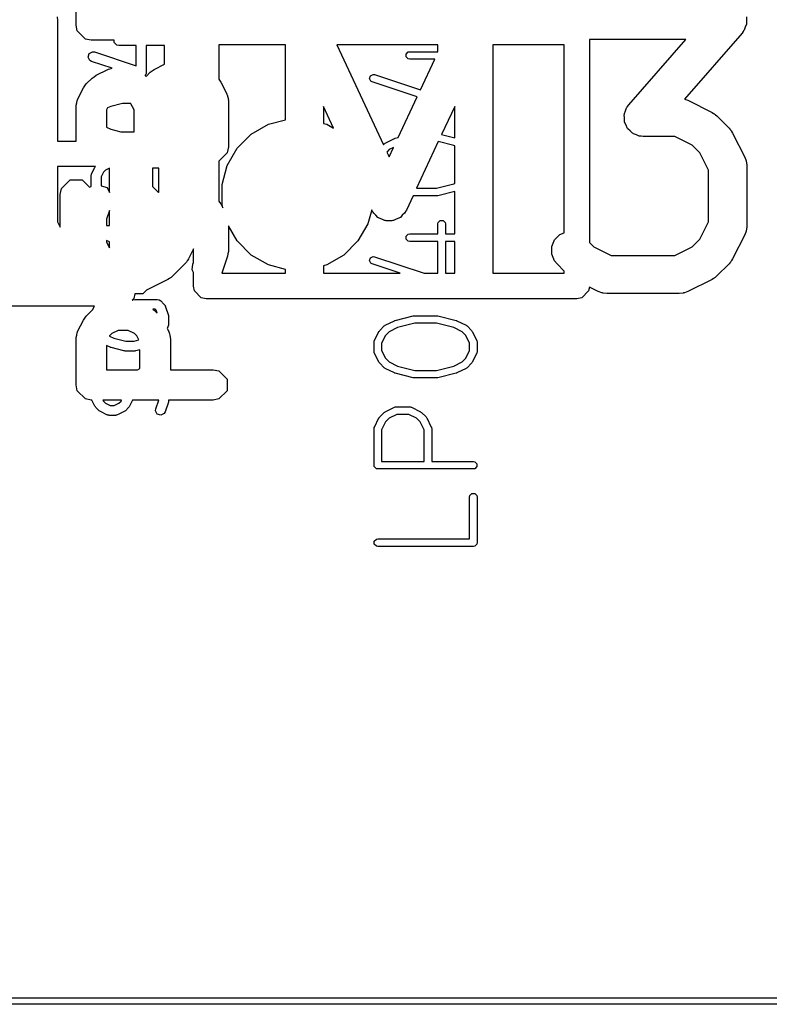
# Model space of a CAD drawing. Extents: x 95.1 to 121.9, y -82.3 to -63.1.
# Tile 12 of 35: x 110.4 to 113.3, y -81.7 to -77.9. Entities that reach past the tile are written whole.
import ezdxf

# ---------------------------------------------------------------- set-up
doc = ezdxf.new("R2010")
doc.units = 0
doc.layers.add('BLACK', color=7, linetype='CONTINUOUS')

msp = doc.modelspace()

# ---------------------------------------------------------------- linework, layer by layer
at = {"layer": 'BLACK', "linetype": 'CONTINUOUS'}
for p, q in [((110.577617, -77.882286), (110.577617, -77.768)), ((110.503083, -77.850187), (110.504524, -77.864819)), ((113.217368, -77.850187), (113.217368, -77.862371)), ((110.504524, -77.864819), (110.504524, -78.339)), ((110.582184, -77.905247), (110.577617, -77.882286)), ((113.212704, -77.890708), (113.208803, -77.902246)), ((113.217368, -77.879451), (113.212704, -77.890708)), ((113.217368, -77.862371), (113.218178, -77.874525)), ((113.218178, -77.874525), (113.217368, -77.87692)), ((113.217368, -77.87692), (113.217368, -77.879451)), ((110.614656, -77.937719), (110.582184, -77.905247)), ((110.637617, -77.942286), (110.614656, -77.937719)), ((113.200252, -77.914207), (112.973356, -78.173516)), ((113.204773, -77.907882), (113.200252, -77.914207)), ((113.206169, -77.906487), (113.204773, -77.907882)), ((113.206717, -77.905163), (113.206169, -77.906487)), ((113.208803, -77.902246), (113.206717, -77.905163)), ((110.727563, -77.942286), (110.637617, -77.942286)), ((110.727563, -77.950961), (110.727563, -77.942286)), ((110.738079, -77.961477), (110.727563, -77.950961)), ((110.745515, -77.962956), (110.738079, -77.961477)), ((110.81473, -77.962956), (110.745515, -77.962956)), ((110.81473, -78.043202), (110.81473, -77.962956)), ((110.922807, -77.962956), (110.853592, -77.962956)), ((110.853592, -77.962956), (110.853592, -78.070162)), ((110.925952, -77.96233), (110.922807, -77.962956)), ((110.925952, -78.03675), (110.925952, -77.96233)), ((111.14, -77.96), (111.14, -78.095498)), ((111.402143, -77.96), (111.14, -77.96)), ((111.402143, -78.254897), (111.402143, -77.96)), ((111.604325, -77.96), (111.787976, -78.353539)), ((112.002163, -77.96), (111.604325, -77.96)), ((112.002163, -77.987168), (112.002163, -77.96)), ((112.218809, -77.96), (112.218809, -78.86)), ((112.5, -77.96), (112.218809, -77.96)), ((112.5, -78.700217), (112.5, -77.96)), ((112.978527, -77.939819), (112.6, -77.939819)), ((112.6, -77.939819), (112.6, -78.738752)), ((112.754033, -78.196383), (112.978527, -77.939819)), ((110.624824, -78.00822), (110.629527, -77.994112)), ((110.631475, -78.021522), (110.624824, -78.00822)), ((110.629527, -77.994112), (110.642829, -77.987461)), ((110.642829, -77.987461), (110.650351, -77.988409)), ((110.650351, -77.988409), (110.81473, -78.043202)), ((111.877805, -77.9964), (111.885899, -77.988306)), ((111.877805, -78.007846), (111.877805, -77.9964)), ((111.885899, -78.01594), (111.877805, -78.007846)), ((111.885899, -77.988306), (111.891622, -77.987168)), ((111.891622, -77.987168), (112.002163, -77.987168)), ((110.638061, -78.025277), (110.631475, -78.021522)), ((110.719554, -78.052441), (110.638061, -78.025277)), ((110.706084, -78.055424), (110.715516, -78.053547)), ((110.715516, -78.053547), (110.719554, -78.052441)), ((110.88507, -78.057191), (110.925952, -78.03675)), ((111.891622, -78.017078), (111.885899, -78.01594)), ((111.989989, -78.017078), (111.891622, -78.017078)), ((111.933645, -78.137814), (111.989989, -78.017078)), ((110.618047, -78.114147), (110.640903, -78.091289)), ((110.640903, -78.091289), (110.648899, -78.085945)), ((110.648899, -78.085945), (110.656498, -78.080048)), ((110.656498, -78.080048), (110.702212, -78.057191)), ((110.702212, -78.057191), (110.70511, -78.056397)), ((110.70511, -78.056397), (110.706084, -78.055424)), ((110.849851, -78.07986), (110.849278, -78.081577)), ((110.849278, -78.081577), (110.853247, -78.084658)), ((110.852113, -78.077598), (110.849851, -78.07986)), ((110.853592, -78.070162), (110.852113, -78.077598)), ((110.853247, -78.084658), (110.869476, -78.06843)), ((110.869476, -78.06843), (110.877473, -78.063086)), ((110.877473, -78.063086), (110.88507, -78.057191)), ((111.73328, -78.092823), (111.7369, -78.081964)), ((111.738399, -78.103061), (111.73328, -78.092823)), ((111.7369, -78.081964), (111.747138, -78.076845)), ((111.747138, -78.076845), (111.752927, -78.077575)), ((111.752927, -78.077575), (111.933645, -78.137814)), ((110.583951, -78.175453), (110.606808, -78.129739)), ((110.606808, -78.129739), (110.61271, -78.122133)), ((110.61271, -78.122133), (110.618047, -78.114147)), ((111.14, -78.095498), (111.142528, -78.099282)), ((111.142528, -78.099282), (111.148426, -78.106882)), ((111.148426, -78.106882), (111.171283, -78.152597)), ((111.743469, -78.105951), (111.738399, -78.103061)), ((111.920912, -78.165098), (111.743469, -78.105951)), ((111.171283, -78.152597), (111.172076, -78.155494)), ((111.172076, -78.155494), (111.17305, -78.156468)), ((111.17305, -78.156468), (111.174926, -78.165902)), ((111.174926, -78.165902), (111.177466, -78.175176)), ((111.846171, -78.325257), (111.920912, -78.165098)), ((110.577617, -78.202286), (110.578203, -78.199338)), ((110.577617, -78.339), (110.577617, -78.202286)), ((110.577768, -78.198033), (110.580307, -78.188757)), ((110.578203, -78.199338), (110.577768, -78.198033)), ((110.580307, -78.188757), (110.582184, -78.179325)), ((110.582184, -78.179325), (110.583157, -78.178351)), ((110.583157, -78.178351), (110.583951, -78.175453)), ((110.701376, -78.208932), (110.697617, -78.216451)), ((110.714303, -78.202469), (110.701376, -78.208932)), ((110.760572, -78.190902), (110.714303, -78.202469)), ((110.792809, -78.190902), (110.760572, -78.190902)), ((110.794018, -78.192111), (110.792809, -78.190902)), ((110.806188, -78.216451), (110.794018, -78.192111)), ((111.177466, -78.175176), (111.17703, -78.176481)), ((111.17703, -78.176481), (111.177617, -78.179429)), ((111.177617, -78.179429), (111.177617, -78.362286)), ((111.592155, -78.288626), (111.552143, -78.202886)), ((111.552143, -78.202886), (111.552143, -78.269443)), ((112.068809, -78.202886), (112.017016, -78.313869)), ((112.068809, -78.326818), (112.068809, -78.202886)), ((112.74158, -78.219881), (112.745482, -78.208344)), ((112.745482, -78.208344), (112.747567, -78.205426)), ((112.747567, -78.205426), (112.748116, -78.204103)), ((112.748116, -78.204103), (112.749511, -78.202707)), ((112.749511, -78.202707), (112.754033, -78.196383)), ((112.973356, -78.173516), (112.986874, -78.178689)), ((112.986874, -78.178689), (113.082112, -78.226308)), ((110.697617, -78.216451), (110.697617, -78.284093)), ((110.806188, -78.302286), (110.806188, -78.216451)), ((112.736107, -78.236065), (112.736917, -78.233669)), ((112.736917, -78.248218), (112.736107, -78.236065)), ((112.736917, -78.231139), (112.74158, -78.219881)), ((112.736917, -78.233669), (112.736917, -78.231139)), ((112.736917, -78.260403), (112.736917, -78.248218)), ((113.082112, -78.226308), (113.088411, -78.230272)), ((113.088411, -78.230272), (113.090239, -78.23103)), ((113.090239, -78.23103), (113.092295, -78.232718)), ((113.092295, -78.232718), (113.094555, -78.23414)), ((113.094555, -78.23414), (113.095854, -78.235638)), ((113.095854, -78.235638), (113.101604, -78.240357)), ((113.101604, -78.240357), (113.149223, -78.287976)), ((110.697617, -78.284093), (110.714303, -78.292437)), ((111.267372, -78.311994), (111.335195, -78.272836)), ((111.335195, -78.272836), (111.402143, -78.254897)), ((111.552143, -78.269443), (111.564805, -78.272836)), ((111.564805, -78.272836), (111.592155, -78.288626)), ((112.737884, -78.262739), (112.736917, -78.260403)), ((112.738053, -78.265263), (112.737884, -78.262739)), ((112.743455, -78.276188), (112.738053, -78.265263)), ((112.748116, -78.287439), (112.743455, -78.276188)), ((110.714303, -78.292437), (110.753696, -78.302286)), ((110.753696, -78.302286), (110.806188, -78.302286)), ((111.211994, -78.367372), (111.267372, -78.311994)), ((111.834211, -78.328248), (111.846171, -78.325257)), ((112.017016, -78.313869), (112.068809, -78.326818)), ((112.749902, -78.289225), (112.748116, -78.287439)), ((112.751025, -78.291495), (112.749902, -78.289225)), ((112.760197, -78.29952), (112.751025, -78.291495)), ((112.768808, -78.308131), (112.760197, -78.29952)), ((112.771144, -78.309099), (112.768808, -78.308131)), ((112.773049, -78.310765), (112.771144, -78.309099)), ((112.784586, -78.314666), (112.773049, -78.310765)), ((112.795844, -78.31933), (112.784586, -78.314666)), ((112.799414, -78.319681), (112.795844, -78.31933)), ((112.80077, -78.32014), (112.799414, -78.319681)), ((112.802737, -78.320008), (112.80077, -78.32014)), ((112.810476, -78.320771), (112.802737, -78.320008)), ((112.935628, -78.320771), (112.810476, -78.320771)), ((113.004144, -78.355029), (112.935628, -78.320771)), ((113.149223, -78.287976), (113.153941, -78.293725)), ((113.153941, -78.293725), (113.15544, -78.295025)), ((113.15544, -78.295025), (113.156861, -78.297284)), ((113.156861, -78.297284), (113.15855, -78.299341)), ((113.15855, -78.299341), (113.159307, -78.301168)), ((113.159307, -78.301168), (113.163272, -78.307468)), ((113.163272, -78.307468), (113.210891, -78.402706)), ((110.504524, -78.339), (110.577617, -78.339)), ((111.177617, -78.362286), (111.17305, -78.385247)), ((111.787976, -78.353539), (111.791407, -78.350109)), ((111.791407, -78.350109), (111.793402, -78.348775)), ((111.793402, -78.348775), (111.795294, -78.347308)), ((111.795294, -78.347308), (111.83115, -78.32938)), ((111.810475, -78.40175), (111.827879, -78.364455)), ((111.827879, -78.364455), (111.810842, -78.372974)), ((111.83115, -78.32938), (111.832732, -78.328946)), ((111.832732, -78.328946), (111.834211, -78.328248)), ((112.004132, -78.341478), (111.918485, -78.525009)), ((112.065681, -78.356865), (112.004132, -78.341478)), ((112.068809, -78.358429), (112.065681, -78.356865)), ((112.068809, -78.506361), (112.068809, -78.358429)), ((113.034551, -78.385436), (113.004144, -78.355029)), ((111.17305, -78.385247), (111.140578, -78.417719)), ((111.172836, -78.435195), (111.211994, -78.367372)), ((111.810842, -78.372974), (111.801435, -78.38238)), ((111.801435, -78.38238), (111.810475, -78.40175)), ((113.068809, -78.453952), (113.034551, -78.385436)), ((113.210891, -78.402706), (113.216146, -78.416437)), ((110.504524, -78.439), (110.504524, -78.656637)), ((110.654003, -78.439), (110.504524, -78.439)), ((110.63949, -78.46671), (110.652154, -78.441383)), ((110.652154, -78.441383), (110.654003, -78.439)), ((111.140578, -78.417719), (111.14, -78.417833)), ((111.14, -78.417833), (111.14, -78.5755)), ((111.152567, -78.510842), (111.172836, -78.435195)), ((113.216146, -78.416437), (113.216337, -78.419126)), ((113.216337, -78.419126), (113.217368, -78.421615)), ((113.217368, -78.421615), (113.218809, -78.436247)), ((113.218809, -78.436247), (113.218809, -78.674342)), ((110.637438, -78.4754), (110.637627, -78.474444)), ((110.637438, -78.517542), (110.637438, -78.4754)), ((110.637487, -78.474022), (110.638308, -78.471022)), ((110.637627, -78.474444), (110.637487, -78.474022)), ((110.638308, -78.471022), (110.638917, -78.467964)), ((110.638917, -78.467964), (110.639233, -78.467647)), ((110.639233, -78.467647), (110.63949, -78.46671)), ((110.685502, -78.461583), (110.6763, -78.479986)), ((110.6763, -78.479986), (110.6763, -78.514843)), ((110.693709, -78.453376), (110.685502, -78.461583)), ((110.709, -78.44573), (110.693709, -78.453376)), ((110.709, -78.5411), (110.709, -78.44573)), ((110.87869, -78.446009), (110.87869, -78.517776)), ((110.903376, -78.446009), (110.87869, -78.446009)), ((110.903376, -78.540723), (110.903376, -78.446009)), ((113.068809, -78.656637), (113.068809, -78.453952)), ((110.520353, -78.526258), (110.554177, -78.492434)), ((110.554177, -78.492434), (110.602013, -78.492434)), ((110.602013, -78.492434), (110.63056, -78.520981)), ((110.63056, -78.520981), (110.637438, -78.517542)), ((110.6763, -78.514843), (110.699786, -78.522672)), ((110.87869, -78.517776), (110.902396, -78.541482)), ((111.152567, -78.589158), (111.152567, -78.510842)), ((111.997351, -78.525009), (112.065681, -78.507926)), ((112.065681, -78.507926), (112.068809, -78.506361)), ((110.515595, -78.550176), (110.520353, -78.526258)), ((110.515595, -78.678779), (110.515595, -78.550176)), ((110.699786, -78.522672), (110.709, -78.5411)), ((110.902396, -78.541482), (110.903376, -78.540723)), ((111.904859, -78.554206), (111.87844, -78.61082)), ((111.905923, -78.554472), (111.904859, -78.554206)), ((111.907749, -78.554561), (111.905923, -78.554472)), ((111.90955, -78.554919), (111.907749, -78.554561)), ((111.99919, -78.554919), (111.90955, -78.554919)), ((111.918485, -78.525009), (111.997351, -78.525009)), ((112.00099, -78.554561), (111.99919, -78.554919)), ((112.002817, -78.554472), (112.00099, -78.554561)), ((112.068809, -78.537974), (112.002817, -78.554472)), ((112.068809, -78.70429), (112.068809, -78.537974)), ((111.14, -78.5755), (111.142525, -78.57928)), ((111.142525, -78.57928), (111.148426, -78.586882)), ((111.148426, -78.586882), (111.156034, -78.602098)), ((111.156034, -78.602098), (111.152567, -78.589158)), ((110.709, -78.612159), (110.697617, -78.646308)), ((110.709, -78.671252), (110.709, -78.612159)), ((111.74195, -78.609618), (111.727164, -78.664805)), ((111.742512, -78.610821), (111.74195, -78.609618)), ((111.745686, -78.61618), (111.742512, -78.610821)), ((111.746346, -78.617993), (111.745686, -78.61618)), ((111.74752, -78.619275), (111.746346, -78.617993)), ((111.750006, -78.623471), (111.74752, -78.619275)), ((111.758415, -78.631171), (111.750006, -78.623471)), ((111.76611, -78.639574), (111.758415, -78.631171)), ((111.862543, -78.631164), (111.854842, -78.639575)), ((111.870946, -78.62347), (111.862543, -78.631164)), ((111.873429, -78.619277), (111.870946, -78.62347)), ((111.874606, -78.617993), (111.873429, -78.619277)), ((111.875266, -78.616177), (111.874606, -78.617993)), ((111.87844, -78.61082), (111.875266, -78.616177)), ((110.504524, -78.656637), (110.515595, -78.678779)), ((110.697617, -78.646308), (110.697617, -78.671252)), ((110.697617, -78.671252), (110.709, -78.671252)), ((111.211994, -78.732628), (111.177617, -78.673085)), ((111.177617, -78.673085), (111.177617, -78.773715)), ((111.727164, -78.664805), (111.688006, -78.732628)), ((111.769128, -78.640982), (111.76611, -78.639574)), ((111.771587, -78.643234), (111.769128, -78.640982)), ((111.782299, -78.647129), (111.771587, -78.643234)), ((111.792628, -78.65195), (111.782299, -78.647129)), ((111.795956, -78.652096), (111.792628, -78.65195)), ((111.799088, -78.653235), (111.795956, -78.652096)), ((111.810482, -78.652734), (111.799088, -78.653235)), ((111.821864, -78.653234), (111.810482, -78.652734)), ((111.824992, -78.652096), (111.821864, -78.653234)), ((111.828324, -78.65195), (111.824992, -78.652096)), ((111.838659, -78.647126), (111.828324, -78.65195)), ((111.849365, -78.643234), (111.838659, -78.647126)), ((111.85182, -78.640984), (111.849365, -78.643234)), ((111.854842, -78.639575), (111.85182, -78.640984)), ((112.002163, -78.665461), (112.003301, -78.659738)), ((112.002163, -78.70429), (112.002163, -78.665461)), ((112.003301, -78.659738), (112.011395, -78.651644)), ((112.011395, -78.651644), (112.022841, -78.651644)), ((112.022841, -78.651644), (112.030935, -78.659738)), ((112.030935, -78.659738), (112.032073, -78.665461)), ((112.032073, -78.665461), (112.032073, -78.70429)), ((113.03455, -78.725153), (113.068809, -78.656637)), ((113.218809, -78.674342), (113.217368, -78.688974)), ((111.877805, -78.713522), (111.885899, -78.705428)), ((111.877805, -78.724968), (111.877805, -78.713522)), ((111.885899, -78.705428), (111.891622, -78.70429)), ((111.891622, -78.70429), (112.002163, -78.70429)), ((112.032073, -78.70429), (112.068809, -78.70429)), ((112.462402, -78.727912), (112.483095, -78.707219)), ((112.483095, -78.707219), (112.5, -78.700217)), ((113.210891, -78.707883), (113.163272, -78.803121)), ((113.216146, -78.694152), (113.210891, -78.707883)), ((113.216337, -78.691462), (113.216146, -78.694152)), ((113.217368, -78.688974), (113.216337, -78.691462)), ((110.709, -78.736453), (110.697617, -78.731141)), ((110.697617, -78.731141), (110.697617, -78.736693)), ((110.697617, -78.736693), (110.709, -78.75946)), ((110.709, -78.75946), (110.709, -78.736453)), ((111.267372, -78.788006), (111.211994, -78.732628)), ((111.688006, -78.732628), (111.632628, -78.788006)), ((111.885899, -78.733062), (111.877805, -78.724968)), ((111.891622, -78.7342), (111.885899, -78.733062)), ((112.002163, -78.7342), (111.891622, -78.7342)), ((112.002163, -78.86), (112.002163, -78.7342)), ((112.032073, -78.7342), (112.032073, -78.86)), ((112.068809, -78.7342), (112.032073, -78.7342)), ((112.068809, -78.86), (112.068809, -78.7342)), ((112.451203, -78.754948), (112.462402, -78.727912)), ((112.6, -78.738752), (112.616808, -78.755561)), ((113.004143, -78.755561), (113.03455, -78.725153)), ((111.04, -78.763951), (111.020415, -78.803121)), ((111.04, -78.816829), (111.04, -78.763951)), ((111.17574, -78.783148), (111.174538, -78.792689)), ((111.177617, -78.773715), (111.17574, -78.783148)), ((111.335195, -78.827164), (111.267372, -78.788006)), ((111.632628, -78.788006), (111.564805, -78.827164)), ((112.451203, -78.784211), (112.451203, -78.754948)), ((112.462401, -78.811247), (112.451203, -78.784211)), ((112.616808, -78.755561), (112.685324, -78.789819)), ((112.685324, -78.789819), (112.935628, -78.789819)), ((112.935628, -78.789819), (113.004143, -78.755561)), ((111.006366, -78.822613), (110.958748, -78.870232)), ((111.011084, -78.816863), (111.006366, -78.822613)), ((111.012583, -78.815564), (111.011084, -78.816863)), ((111.014004, -78.813305), (111.012583, -78.815564)), ((111.015694, -78.811247), (111.014004, -78.813305)), ((111.016451, -78.809417), (111.015694, -78.811247)), ((111.020415, -78.803121), (111.016451, -78.809417)), ((111.034911, -78.846539), (111.037839, -78.823312)), ((111.037839, -78.823312), (111.04, -78.816829)), ((111.174538, -78.792689), (111.152101, -78.86)), ((111.402143, -78.845102), (111.335195, -78.827164)), ((111.564805, -78.827164), (111.552143, -78.830556)), ((111.73328, -78.809945), (111.7369, -78.799086)), ((111.738399, -78.820183), (111.73328, -78.809945)), ((111.7369, -78.799086), (111.747138, -78.793967)), ((111.743469, -78.823073), (111.738399, -78.820183)), ((111.85425, -78.86), (111.743469, -78.823073)), ((111.747138, -78.793967), (111.752927, -78.794697)), ((111.752927, -78.794697), (111.948835, -78.86)), ((112.471728, -78.822612), (112.462401, -78.811247)), ((112.5, -78.850884), (112.471728, -78.822612)), ((113.149223, -78.822613), (113.101605, -78.870232)), ((113.153941, -78.816863), (113.149223, -78.822613)), ((113.15544, -78.815564), (113.153941, -78.816863)), ((113.156861, -78.813305), (113.15544, -78.815564)), ((113.158551, -78.811247), (113.156861, -78.813305)), ((113.159308, -78.809417), (113.158551, -78.811247)), ((113.163272, -78.803121), (113.159308, -78.809417)), ((111.04, -78.856717), (111.034911, -78.846539)), ((111.04, -78.91), (111.04, -78.856717)), ((111.152101, -78.86), (111.402143, -78.86)), ((111.402143, -78.86), (111.402143, -78.845102)), ((111.552143, -78.830556), (111.552143, -78.86)), ((111.552143, -78.86), (111.85425, -78.86)), ((111.948835, -78.86), (112.002163, -78.86)), ((112.032073, -78.86), (112.068809, -78.86)), ((112.218809, -78.86), (112.5, -78.86)), ((112.5, -78.86), (112.5, -78.850884)), ((110.939255, -78.884282), (110.854899, -78.92646)), ((110.945554, -78.880317), (110.939255, -78.884282)), ((110.947382, -78.87956), (110.945554, -78.880317)), ((110.949438, -78.877872), (110.947382, -78.87956)), ((110.951698, -78.87645), (110.949438, -78.877872)), ((110.952998, -78.87495), (110.951698, -78.87645)), ((110.958748, -78.870232), (110.952998, -78.87495)), ((113.082112, -78.884282), (112.986874, -78.931901)), ((113.088411, -78.880317), (113.082112, -78.884282)), ((113.090239, -78.87956), (113.088411, -78.880317)), ((113.092295, -78.877872), (113.090239, -78.87956)), ((113.094555, -78.87645), (113.092295, -78.877872)), ((113.095855, -78.87495), (113.094555, -78.87645)), ((113.101605, -78.870232), (113.095855, -78.87495)), ((110.808751, -78.941251), (110.805194, -78.959134)), ((110.840108, -78.941251), (110.808751, -78.941251)), ((110.854899, -78.92646), (110.840108, -78.941251)), ((111.043806, -78.929134), (111.04, -78.91)), ((111.070866, -78.956194), (111.043806, -78.929134)), ((112.596194, -78.929134), (112.569134, -78.956194)), ((112.59912, -78.914422), (112.596194, -78.929134)), ((112.634078, -78.931901), (112.59912, -78.914422)), ((112.647809, -78.937156), (112.634078, -78.931901)), ((112.650498, -78.937347), (112.647809, -78.937156)), ((112.652987, -78.938378), (112.650498, -78.937347)), ((112.667619, -78.939819), (112.652987, -78.938378)), ((112.953333, -78.939819), (112.667619, -78.939819)), ((112.967965, -78.938378), (112.953333, -78.939819)), ((112.970454, -78.937346), (112.967965, -78.938378)), ((112.973142, -78.937156), (112.970454, -78.937346)), ((112.986874, -78.931901), (112.973142, -78.937156)), ((110.805194, -78.959134), (110.798924, -78.965403)), ((110.798924, -78.965403), (110.799814, -78.965579)), ((110.799814, -78.965579), (110.801398, -78.963996)), ((110.801398, -78.963996), (110.808834, -78.962517)), ((110.808834, -78.962517), (110.89748, -78.962517)), ((110.89748, -78.962517), (110.904916, -78.963996)), ((110.904916, -78.963996), (110.91122, -78.968208)), ((110.91122, -78.968208), (110.923884, -78.980872)), ((110.923884, -78.980872), (110.924425, -78.981682)), ((110.924425, -78.981682), (110.924823, -78.981881)), ((110.924823, -78.981881), (110.926362, -78.984581)), ((110.926362, -78.984581), (110.928096, -78.987176)), ((111.09, -78.96), (111.070866, -78.956194)), ((112.55, -78.96), (111.09, -78.96)), ((112.569134, -78.956194), (112.55, -78.96)), ((110.650115, -78.99), (109.44, -78.99)), ((110.618048, -79.028431), (110.640905, -79.005573)), ((110.640905, -79.005573), (110.643041, -79.004144)), ((110.643041, -79.004144), (110.650115, -78.99)), ((110.889431, -79.001379), (110.879479, -79.001379)), ((110.879479, -79.001379), (110.885757, -79.005574)), ((110.885757, -79.005574), (110.897094, -79.01691)), ((110.89316, -79.005108), (110.889431, -79.001379)), ((110.897094, -79.01691), (110.89316, -79.005108)), ((110.928096, -78.987176), (110.928096, -78.987622)), ((110.928096, -78.987622), (110.928578, -78.988468)), ((110.928578, -78.988468), (110.941241, -79.026459)), ((110.583951, -79.08974), (110.606808, -79.044024)), ((110.606808, -79.044024), (110.61271, -79.036418)), ((110.61271, -79.036418), (110.618048, -79.028431)), ((110.941241, -79.026459), (110.94163, -79.029547)), ((110.94163, -79.060986), (110.941241, -79.064075)), ((110.94163, -79.029547), (110.942238, -79.032603)), ((110.942238, -79.057931), (110.94163, -79.060986)), ((110.942238, -79.032603), (110.942238, -79.057931)), ((111.795294, -79.06443), (111.83115, -79.046502)), ((111.83115, -79.046502), (111.832732, -79.046068)), ((111.832732, -79.046068), (111.834211, -79.04537)), ((111.834211, -79.04537), (111.905923, -79.027442)), ((111.911389, -79.056905), (111.843059, -79.073987)), ((111.905923, -79.027442), (111.907749, -79.027352)), ((111.907749, -79.027352), (111.90955, -79.026995)), ((111.90955, -79.026995), (111.99919, -79.026995)), ((111.997351, -79.056905), (111.911389, -79.056905)), ((112.065681, -79.073987), (111.997351, -79.056905)), ((111.99919, -79.026995), (112.00099, -79.027352)), ((112.00099, -79.027352), (112.002817, -79.027442)), ((112.002817, -79.027442), (112.074529, -79.04537)), ((112.074529, -79.04537), (112.076007, -79.046068)), ((112.076007, -79.046068), (112.07759, -79.046502)), ((112.07759, -79.046502), (112.113446, -79.06443)), ((110.580307, -79.103045), (110.582184, -79.093611)), ((110.582184, -79.093611), (110.583157, -79.092637)), ((110.583157, -79.092637), (110.583951, -79.08974)), ((110.718871, -79.097312), (110.709785, -79.106397)), ((110.74321, -79.085143), (110.718871, -79.097312)), ((110.783452, -79.085143), (110.74321, -79.085143)), ((110.807791, -79.097312), (110.783452, -79.085143)), ((110.816876, -79.106398), (110.807791, -79.097312)), ((110.941241, -79.064075), (110.936696, -79.07771)), ((110.936696, -79.07771), (110.942711, -79.08974)), ((110.942711, -79.08974), (110.943504, -79.092637)), ((110.943504, -79.092637), (110.944478, -79.093611)), ((110.944478, -79.093611), (110.946354, -79.103045)), ((111.75275, -79.124902), (111.770678, -79.089046)), ((111.770678, -79.089046), (111.772145, -79.087154)), ((111.772145, -79.087154), (111.773479, -79.085159)), ((111.773479, -79.085159), (111.791407, -79.067231)), ((111.791407, -79.067231), (111.793402, -79.065897)), ((111.793402, -79.065897), (111.795294, -79.06443)), ((111.810842, -79.090096), (111.796344, -79.104594)), ((111.843059, -79.073987), (111.810842, -79.090096)), ((112.0979, -79.090097), (112.065681, -79.073987)), ((112.112396, -79.104592), (112.0979, -79.090097)), ((112.113446, -79.06443), (112.115341, -79.0659)), ((112.115341, -79.0659), (112.117332, -79.067231)), ((112.117332, -79.067231), (112.135262, -79.085159)), ((112.135262, -79.085159), (112.136597, -79.087157)), ((112.136597, -79.087157), (112.138063, -79.089046)), ((112.138063, -79.089046), (112.155991, -79.124902)), ((110.577617, -79.116572), (110.578203, -79.113624)), ((110.577617, -79.299429), (110.577617, -79.116572)), ((110.577768, -79.112319), (110.580307, -79.103045)), ((110.578203, -79.113624), (110.577768, -79.112319)), ((110.709785, -79.106397), (110.709549, -79.106868)), ((110.709549, -79.106868), (110.726967, -79.115578)), ((110.726967, -79.115578), (110.773236, -79.127146)), ((110.773236, -79.127146), (110.806441, -79.127146)), ((110.806441, -79.127146), (110.824937, -79.122521)), ((110.824937, -79.122521), (110.816876, -79.106398)), ((110.946354, -79.103045), (110.948894, -79.112319)), ((110.948894, -79.112319), (110.948458, -79.113624)), ((110.948458, -79.113624), (110.949045, -79.116572)), ((110.949045, -79.116572), (110.949045, -79.239429)), ((111.751171, -79.13159), (111.751316, -79.130856)), ((111.751171, -79.167446), (111.751171, -79.13159)), ((111.751208, -79.13053), (111.751841, -79.128217)), ((111.751316, -79.130856), (111.751208, -79.13053)), ((111.751841, -79.128217), (111.752309, -79.125867)), ((111.752309, -79.125867), (111.752552, -79.125623)), ((111.752552, -79.125623), (111.75275, -79.124902)), ((111.796344, -79.104594), (111.781081, -79.13512)), ((111.781081, -79.13512), (111.781081, -79.163916)), ((112.12766, -79.13512), (112.112396, -79.104592)), ((112.12766, -79.163916), (112.12766, -79.13512)), ((112.155991, -79.124902), (112.156188, -79.125623)), ((112.156188, -79.125623), (112.156432, -79.125867)), ((112.156432, -79.125867), (112.156898, -79.128215)), ((112.156898, -79.128215), (112.157533, -79.130529)), ((112.157533, -79.130529), (112.157424, -79.130855)), ((112.157424, -79.130855), (112.15757, -79.13159)), ((112.15757, -79.13159), (112.15757, -79.167446)), ((110.711499, -79.151293), (110.697617, -79.144352)), ((110.697617, -79.144352), (110.697617, -79.239429)), ((110.71355, -79.151854), (110.711499, -79.151293)), ((110.715475, -79.152764), (110.71355, -79.151854)), ((110.76613, -79.165428), (110.715475, -79.152764)), ((110.768507, -79.165543), (110.76613, -79.165428)), ((110.770843, -79.166008), (110.768507, -79.165543)), ((110.808834, -79.166008), (110.770843, -79.166008)), ((110.811167, -79.165543), (110.808834, -79.166008)), ((110.813547, -79.165428), (110.811167, -79.165543)), ((110.829045, -79.161553), (110.813547, -79.165428)), ((110.829045, -79.235051), (110.829045, -79.161553)), ((111.751316, -79.168179), (111.751171, -79.167446)), ((111.751208, -79.168506), (111.751316, -79.168179)), ((111.751841, -79.170818), (111.751208, -79.168506)), ((111.752309, -79.173169), (111.751841, -79.170818)), ((111.752552, -79.173412), (111.752309, -79.173169)), ((111.75275, -79.174134), (111.752552, -79.173412)), ((111.770678, -79.20999), (111.75275, -79.174134)), ((111.781081, -79.163916), (111.796344, -79.194442)), ((112.112396, -79.194443), (112.12766, -79.163916)), ((112.155991, -79.174134), (112.138063, -79.20999)), ((112.156188, -79.173412), (112.155991, -79.174134)), ((112.156432, -79.173169), (112.156188, -79.173412)), ((112.156898, -79.17082), (112.156432, -79.173169)), ((112.157533, -79.168507), (112.156898, -79.17082)), ((112.15757, -79.167446), (112.157424, -79.16818)), ((112.157424, -79.16818), (112.157533, -79.168507)), ((111.772145, -79.211881), (111.770678, -79.20999)), ((111.773479, -79.213877), (111.772145, -79.211881)), ((111.791407, -79.231805), (111.773479, -79.213877)), ((111.796344, -79.194442), (111.810842, -79.20894)), ((111.810842, -79.20894), (111.843059, -79.225048)), ((112.065681, -79.225048), (112.0979, -79.208938)), ((112.0979, -79.208938), (112.112396, -79.194443)), ((112.135262, -79.213877), (112.117332, -79.231805)), ((112.136597, -79.211878), (112.135262, -79.213877)), ((112.138063, -79.20999), (112.136597, -79.211878)), ((110.697617, -79.239429), (110.820291, -79.239429)), ((110.820291, -79.239429), (110.829045, -79.235051)), ((110.949045, -79.239429), (111.117617, -79.239429)), ((111.117617, -79.239429), (111.140578, -79.243996)), ((111.140578, -79.243996), (111.17305, -79.276468)), ((111.793402, -79.233138), (111.791407, -79.231805)), ((111.795294, -79.234606), (111.793402, -79.233138)), ((111.83115, -79.252534), (111.795294, -79.234606)), ((111.832732, -79.252967), (111.83115, -79.252534)), ((111.834211, -79.253666), (111.832732, -79.252967)), ((111.905923, -79.271594), (111.834211, -79.253666)), ((111.843059, -79.225048), (111.911389, -79.242131)), ((111.911389, -79.242131), (111.997351, -79.242131)), ((111.997351, -79.242131), (112.065681, -79.225048)), ((112.074529, -79.253666), (112.002817, -79.271594)), ((112.076007, -79.252967), (112.074529, -79.253666)), ((112.07759, -79.252534), (112.076007, -79.252967)), ((112.113446, -79.234606), (112.07759, -79.252534)), ((112.115341, -79.233135), (112.113446, -79.234606)), ((112.117332, -79.231805), (112.115341, -79.233135)), ((111.17305, -79.276468), (111.17305, -79.32239)), ((111.907749, -79.271683), (111.905923, -79.271594)), ((111.90955, -79.272041), (111.907749, -79.271683)), ((111.99919, -79.272041), (111.90955, -79.272041)), ((112.00099, -79.271683), (111.99919, -79.272041)), ((112.002817, -79.271594), (112.00099, -79.271683)), ((110.582184, -79.32239), (110.577617, -79.299429)), ((110.614656, -79.354862), (110.582184, -79.32239)), ((111.17305, -79.32239), (111.140578, -79.354862)), ((110.637617, -79.359429), (110.614656, -79.354862)), ((110.640262, -79.359429), (110.637617, -79.359429)), ((110.652154, -79.383213), (110.640262, -79.359429)), ((110.68371, -79.359429), (110.685502, -79.363012)), ((110.756665, -79.359429), (110.68371, -79.359429)), ((110.685502, -79.363012), (110.693709, -79.371219)), ((110.693709, -79.371219), (110.71211, -79.38042)), ((110.728266, -79.38042), (110.746668, -79.371217)), ((110.746668, -79.371217), (110.754873, -79.363013)), ((110.754873, -79.363013), (110.756665, -79.359429)), ((110.800115, -79.359429), (110.788223, -79.383213)), ((110.903135, -79.359429), (110.800115, -79.359429)), ((110.89171, -79.393707), (110.903135, -79.359429)), ((110.941241, -79.368004), (110.928578, -79.405995)), ((110.94163, -79.364915), (110.941241, -79.368004)), ((110.942238, -79.36186), (110.94163, -79.364915)), ((111.117617, -79.359429), (110.942238, -79.359429)), ((110.942238, -79.359429), (110.942238, -79.36186)), ((111.140578, -79.354862), (111.117617, -79.359429)), ((110.65406, -79.385669), (110.652154, -79.383213)), ((110.655793, -79.388263), (110.65406, -79.385669)), ((110.668457, -79.400927), (110.655793, -79.388263)), ((110.67105, -79.402659), (110.668457, -79.400927)), ((110.673507, -79.404566), (110.67105, -79.402659)), ((110.698834, -79.417231), (110.673507, -79.404566)), ((110.71211, -79.38042), (110.728266, -79.38042)), ((110.766869, -79.404566), (110.741542, -79.41723)), ((110.769325, -79.402659), (110.766869, -79.404566)), ((110.771919, -79.400927), (110.769325, -79.402659)), ((110.784583, -79.388263), (110.771919, -79.400927)), ((110.786311, -79.385675), (110.784583, -79.388263)), ((110.788223, -79.383213), (110.786311, -79.385675)), ((110.890762, -79.401229), (110.89171, -79.393707)), ((110.897413, -79.41453), (110.890762, -79.401229)), ((110.928578, -79.405995), (110.924823, -79.412582)), ((111.773479, -79.425792), (111.791407, -79.407864)), ((111.791407, -79.407864), (111.793402, -79.40653)), ((111.793402, -79.40653), (111.795294, -79.405063)), ((111.795294, -79.405063), (111.83115, -79.387135)), ((111.83115, -79.387135), (111.831871, -79.386937)), ((111.831871, -79.386937), (111.832115, -79.386694)), ((111.832115, -79.386694), (111.834463, -79.386227)), ((111.834463, -79.386227), (111.836777, -79.385593)), ((111.836777, -79.385593), (111.837103, -79.385701)), ((111.837103, -79.385701), (111.837838, -79.385556)), ((111.837838, -79.385556), (111.891622, -79.385556)), ((111.891622, -79.385556), (111.892355, -79.385701)), ((111.892355, -79.385701), (111.892682, -79.385593)), ((111.892682, -79.385593), (111.894994, -79.386226)), ((111.894994, -79.386226), (111.897345, -79.386694)), ((111.897345, -79.386694), (111.897588, -79.386937)), ((111.897588, -79.386937), (111.89831, -79.387135)), ((111.89831, -79.387135), (111.934166, -79.405063)), ((111.934166, -79.405063), (111.936057, -79.40653)), ((111.936057, -79.40653), (111.938053, -79.407864)), ((111.938053, -79.407864), (111.955981, -79.425792)), ((110.699773, -79.417488), (110.698834, -79.417231)), ((110.700088, -79.417803), (110.699773, -79.417488)), ((110.703143, -79.41841), (110.700088, -79.417803)), ((110.706147, -79.419233), (110.703143, -79.41841)), ((110.706569, -79.419092), (110.706147, -79.419233)), ((110.707524, -79.419282), (110.706569, -79.419092)), ((110.732852, -79.419282), (110.707524, -79.419282)), ((110.733807, -79.419092), (110.732852, -79.419282)), ((110.73423, -79.419233), (110.733807, -79.419092)), ((110.737229, -79.418411), (110.73423, -79.419233)), ((110.740288, -79.417803), (110.737229, -79.418411)), ((110.740604, -79.417486), (110.740288, -79.417803)), ((110.741542, -79.41723), (110.740604, -79.417486)), ((110.911522, -79.419233), (110.897413, -79.41453)), ((110.924823, -79.412582), (110.911522, -79.419233)), ((111.75275, -79.465535), (111.770678, -79.429679)), ((111.770678, -79.429679), (111.772145, -79.427787)), ((111.772145, -79.427787), (111.773479, -79.425792)), ((111.796344, -79.445227), (111.781081, -79.475753)), ((111.810842, -79.430729), (111.796344, -79.445227)), ((111.841368, -79.415466), (111.810842, -79.430729)), ((111.888092, -79.415466), (111.841368, -79.415466)), ((111.918618, -79.430729), (111.888092, -79.415466)), ((111.933116, -79.445227), (111.918618, -79.430729)), ((111.948379, -79.475753), (111.933116, -79.445227)), ((111.955981, -79.425792), (111.957314, -79.427787)), ((111.957314, -79.427787), (111.958782, -79.429679)), ((111.958782, -79.429679), (111.97671, -79.465535)), ((111.751171, -79.472223), (111.751316, -79.471489)), ((111.751171, -79.615647), (111.751171, -79.472223)), ((111.751208, -79.471163), (111.751841, -79.46885)), ((111.751316, -79.471489), (111.751208, -79.471163)), ((111.751841, -79.46885), (111.752309, -79.4665)), ((111.752309, -79.4665), (111.752552, -79.466256)), ((111.752552, -79.466256), (111.75275, -79.465535)), ((111.781081, -79.475753), (111.781081, -79.600692)), ((111.948379, -79.600692), (111.948379, -79.475753)), ((111.97671, -79.465535), (111.976907, -79.466256)), ((111.976907, -79.466256), (111.977151, -79.4665)), ((111.977151, -79.4665), (111.977617, -79.468848)), ((111.977617, -79.468848), (111.978252, -79.471162)), ((111.978252, -79.471162), (111.978143, -79.471488)), ((111.978143, -79.471488), (111.978289, -79.472223)), ((111.978289, -79.472223), (111.978289, -79.600692)), ((111.781081, -79.600692), (111.948379, -79.600692)), ((111.978289, -79.600692), (112.142615, -79.600692)), ((112.142615, -79.600692), (112.148338, -79.60183)), ((112.148338, -79.60183), (112.156432, -79.609924)), ((111.752309, -79.62137), (111.751171, -79.615647)), ((111.760403, -79.629464), (111.752309, -79.62137)), ((111.766126, -79.630602), (111.760403, -79.629464)), ((112.142615, -79.630602), (111.766126, -79.630602)), ((112.148338, -79.629464), (112.142615, -79.630602)), ((112.156432, -79.62137), (112.148338, -79.629464)), ((112.156432, -79.609924), (112.156432, -79.62137)), ((112.12766, -79.741144), (112.128798, -79.735421)), ((112.12766, -79.905469), (112.12766, -79.741144)), ((112.128798, -79.735421), (112.136892, -79.727327)), ((112.136892, -79.727327), (112.148338, -79.727327)), ((112.148338, -79.727327), (112.156432, -79.735421)), ((112.156432, -79.735421), (112.15757, -79.741144)), ((112.15757, -79.741144), (112.15757, -79.920424)), ((111.752309, -79.914701), (111.760403, -79.906607)), ((111.752309, -79.926147), (111.752309, -79.914701)), ((111.760403, -79.906607), (111.766126, -79.905469)), ((111.766126, -79.905469), (112.12766, -79.905469)), ((111.760403, -79.934241), (111.752309, -79.926147)), ((111.766126, -79.935379), (111.760403, -79.934241)), ((112.142615, -79.935379), (111.766126, -79.935379)), ((112.148338, -79.934241), (112.142615, -79.935379)), ((112.156432, -79.926147), (112.148338, -79.934241)), ((112.15757, -79.920424), (112.156432, -79.926147)), ((99.8387, -81.7133), (116.9837, -81.7133)), ((116.9837, -81.7387), (99.8387, -81.7387))]:
    msp.add_line(p, q, dxfattribs=at)

doc.saveas('drawing.dxf')
